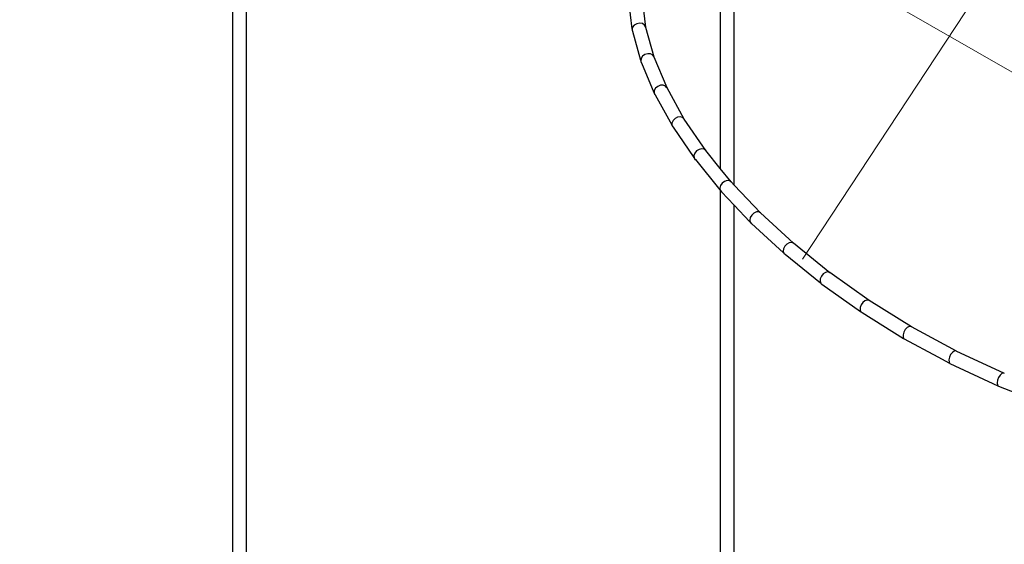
# Model space of a CAD drawing. Header units: millimetres. Extents: x 4476663 to 4477054, y -30323851 to -30323414.
# Tile 46 of 256: x 4476934.62 to 4476942.3, y -30323827.09 to -30323823. Entities that reach past the tile are written whole.
import ezdxf

# ---------------------------------------------------------------- set-up
doc = ezdxf.new("R2010")
doc.units = ezdxf.units.MM
for name, color, linetype, lineweight in [('CE-Condutos (Teto)', 1, 'Continuous', 25), ('CE-Textos fios', 7, 'Continuous', 9), ('DI-Elementos externos em vista', 9, 'Continuous', 5)]:
    doc.layers.add(name, color=color, linetype=linetype, lineweight=lineweight)

msp = doc.modelspace()

# ---------------------------------------------------------------- linework, layer by layer
at = {"layer": 'CE-Condutos (Teto)'}
for p, q in [((4476936.3857, -30323827.5258), (4476936.3857, -30323819.5761)), ((4476936.2767, -30323820.0057), (4476936.2767, -30323827.5887)), ((4476940.1917, -30323823.9266), (4476940.1917, -30323821.7673)), ((4476940.0827, -30323822.6204), (4476940.0827, -30323823.8037)), ((4476939.3667, -30323822.8552), (4476939.3939, -30323823.074)), ((4476939.5021, -30323823.0624), (4476939.4747, -30323822.8427)), ((4476939.3939, -30323823.074), (4476939.3947, -30323823.079)), ((4476939.3947, -30323823.079), (4476939.3943, -30323823.0807)), ((4476939.3943, -30323823.0807), (4476939.3958, -30323823.0861)), ((4476939.3956, -30323823.0752), (4476939.3947, -30323823.079)), ((4476939.3989, -30323823.062), (4476939.3956, -30323823.0752)), ((4476939.3958, -30323823.0861), (4476939.398, -30323823.094)), ((4476939.3958, -30323823.0861), (4476939.3967, -30323823.0924)), ((4476939.3967, -30323823.0924), (4476939.398, -30323823.094)), ((4476939.398, -30323823.094), (4476939.4609, -30323823.3193)), ((4476939.4121, -30323823.0457), (4476939.3989, -30323823.062)), ((4476939.4316, -30323823.0345), (4476939.4121, -30323823.0457)), ((4476939.454, -30323823.0304), (4476939.4316, -30323823.0345)), ((4476939.4754, -30323823.0342), (4476939.454, -30323823.0304)), ((4476939.4922, -30323823.045), (4476939.4754, -30323823.0342)), ((4476939.5014, -30323823.0612), (4476939.4922, -30323823.045)), ((4476939.5024, -30323823.0646), (4476939.5014, -30323823.0612)), ((4476939.5024, -30323823.0646), (4476939.5021, -30323823.0624)), ((4476939.5671, -30323823.2963), (4476939.5024, -30323823.0646)), ((4476939.4609, -30323823.3193), (4476939.4621, -30323823.3239)), ((4476939.4621, -30323823.3239), (4476939.4619, -30323823.3252)), ((4476939.4619, -30323823.3252), (4476939.4635, -30323823.3288)), ((4476939.4648, -30323823.3064), (4476939.4621, -30323823.3239)), ((4476939.4635, -30323823.3288), (4476939.4679, -30323823.3394)), ((4476939.4635, -30323823.3288), (4476939.4657, -30323823.3371)), ((4476939.4763, -30323823.2888), (4476939.4648, -30323823.3064)), ((4476939.4946, -30323823.2757), (4476939.4763, -30323823.2888)), ((4476939.5163, -30323823.2692), (4476939.4946, -30323823.2757)), ((4476939.5379, -30323823.2705), (4476939.5163, -30323823.2692)), ((4476939.5555, -30323823.2793), (4476939.5379, -30323823.2705)), ((4476939.5662, -30323823.2941), (4476939.5555, -30323823.2793)), ((4476939.5671, -30323823.2963), (4476939.5662, -30323823.2941)), ((4476939.6675, -30323823.5349), (4476939.5671, -30323823.2963)), ((4476939.4657, -30323823.3371), (4476939.4679, -30323823.3394)), ((4476939.4679, -30323823.3394), (4476939.5649, -30323823.5698)), ((4476939.5676, -30323823.5563), (4476939.5664, -30323823.574)), ((4476939.5775, -30323823.5379), (4476939.5676, -30323823.5563)), ((4476939.5945, -30323823.5231), (4476939.5775, -30323823.5379)), ((4476939.6155, -30323823.5144), (4476939.5945, -30323823.5231)), ((4476939.6369, -30323823.5135), (4476939.6155, -30323823.5144)), ((4476939.6551, -30323823.5203), (4476939.6369, -30323823.5135)), ((4476939.6669, -30323823.5338), (4476939.6551, -30323823.5203)), ((4476939.6675, -30323823.5349), (4476939.6669, -30323823.5338)), ((4476939.8022, -30323823.7782), (4476939.6675, -30323823.5349)), ((4476939.5649, -30323823.5698), (4476939.5664, -30323823.574)), ((4476939.5664, -30323823.574), (4476939.5663, -30323823.5751)), ((4476939.5663, -30323823.5751), (4476939.5678, -30323823.5778)), ((4476939.5678, -30323823.5778), (4476939.5742, -30323823.5893)), ((4476939.5678, -30323823.5778), (4476939.5712, -30323823.5868)), ((4476939.5712, -30323823.5868), (4476939.5742, -30323823.5893)), ((4476939.5742, -30323823.5893), (4476939.7039, -30323823.8233)), ((4476939.714, -30323823.7904), (4476939.7055, -30323823.8094)), ((4476939.7296, -30323823.7742), (4476939.714, -30323823.7904)), ((4476939.7497, -30323823.7637), (4476939.7296, -30323823.7742)), ((4476939.7708, -30323823.7607), (4476939.7497, -30323823.7637)), ((4476939.7893, -30323823.7656), (4476939.7708, -30323823.7607)), ((4476939.802, -30323823.7777), (4476939.7893, -30323823.7656)), ((4476939.9698, -30323824.0234), (4476939.802, -30323823.7777)), ((4476939.7039, -30323823.8233), (4476939.7057, -30323823.8271)), ((4476939.7055, -30323823.8094), (4476939.7057, -30323823.8271)), ((4476939.7057, -30323823.8271), (4476939.7057, -30323823.828)), ((4476939.7057, -30323823.828), (4476939.7072, -30323823.8302)), ((4476939.7072, -30323823.8302), (4476939.715, -30323823.8416)), ((4476939.7072, -30323823.8302), (4476939.7116, -30323823.8393)), ((4476939.7116, -30323823.8393), (4476939.715, -30323823.8416)), ((4476939.715, -30323823.8416), (4476939.8761, -30323824.0774)), ((4476940.0827, -30323823.8037), (4476940.0827, -30323823.909)), ((4476940.0827, -30323823.909), (4476940.0827, -30323823.9747)), ((4476940.1917, -30323824.1467), (4476940.1917, -30323823.9266)), ((4476939.9172, -30323824.0146), (4476939.8981, -30323824.0268)), ((4476939.9379, -30323824.0096), (4476939.9172, -30323824.0146)), ((4476939.9565, -30323824.0127), (4476939.9379, -30323824.0096)), ((4476939.9698, -30323824.0233), (4476939.9565, -30323824.0127)), ((4476939.9699, -30323824.0235), (4476939.9698, -30323824.0233)), ((4476939.9699, -30323824.0235), (4476939.9698, -30323824.0234)), ((4476940.0827, -30323824.1624), (4476939.9699, -30323824.0235)), ((4476940.0827, -30323823.9747), (4476940.0827, -30323824.0337)), ((4476939.8761, -30323824.0774), (4476939.8782, -30323824.0809)), ((4476939.8838, -30323824.0441), (4476939.8768, -30323824.0635)), ((4476939.8768, -30323824.0635), (4476939.8782, -30323824.0809)), ((4476939.8782, -30323824.0809), (4476939.8783, -30323824.0817)), ((4476939.8783, -30323824.0817), (4476939.8798, -30323824.0836)), ((4476939.8798, -30323824.0836), (4476939.8885, -30323824.0943)), ((4476939.8798, -30323824.0836), (4476939.885, -30323824.0923)), ((4476939.8981, -30323824.0268), (4476939.8838, -30323824.0441)), ((4476939.885, -30323824.0923), (4476939.8885, -30323824.0943)), ((4476939.8885, -30323824.0943), (4476940.08, -30323824.33)), ((4476940.0827, -30323824.0337), (4476940.0827, -30323824.1137)), ((4476940.0827, -30323824.1137), (4476940.0827, -30323824.1624)), ((4476940.1687, -30323824.2682), (4476940.0827, -30323824.1624)), ((4476940.1917, -30323824.2072), (4476940.1917, -30323824.1467)), ((4476940.1917, -30323824.2389), (4476940.1917, -30323824.2072)), ((4476940.1917, -30323824.2616), (4476940.1917, -30323824.2389)), ((4476940.0827, -30323824.3057), (4476940.0797, -30323824.3163)), ((4476940.0797, -30323824.3163), (4476940.0822, -30323824.3331)), ((4476940.08, -30323824.33), (4476940.0822, -30323824.3331)), ((4476940.0822, -30323824.3331), (4476940.0823, -30323824.3339)), ((4476940.0853, -30323824.2967), (4476940.0827, -30323824.3057)), ((4476940.0983, -30323824.2784), (4476940.0853, -30323824.2967)), ((4476940.1163, -30323824.2646), (4476940.0983, -30323824.2784)), ((4476940.1364, -30323824.2578), (4476940.1163, -30323824.2646)), ((4476940.1549, -30323824.259), (4476940.1364, -30323824.2578)), ((4476940.1687, -30323824.2682), (4476940.1549, -30323824.259)), ((4476940.1688, -30323824.2683), (4476940.1687, -30323824.2682)), ((4476940.1688, -30323824.2683), (4476940.1687, -30323824.2682)), ((4476940.1917, -30323824.2925), (4476940.1688, -30323824.2683)), ((4476940.1917, -30323824.2834), (4476940.1917, -30323824.2616)), ((4476940.1917, -30323824.2925), (4476940.1917, -30323824.2834)), ((4476940.3971, -30323824.5098), (4476940.1917, -30323824.2925)), ((4476940.0823, -30323824.3339), (4476940.0841, -30323824.3358)), ((4476940.0827, -30323824.3343), (4476940.0827, -30323824.3366)), ((4476940.0827, -30323824.3366), (4476940.0827, -30323826.6046)), ((4476940.0841, -30323824.3358), (4476940.0929, -30323824.3451)), ((4476940.0841, -30323824.3358), (4476940.0897, -30323824.3438)), ((4476940.0897, -30323824.3438), (4476940.0929, -30323824.3451)), ((4476940.0929, -30323824.3451), (4476940.1917, -30323824.4497)), ((4476940.1917, -30323824.4497), (4476940.3136, -30323824.5786)), ((4476940.1917, -30323825.0578), (4476940.1917, -30323824.4497)), ((4476940.3168, -30323824.5457), (4476940.3125, -30323824.5654)), ((4476940.3285, -30323824.5266), (4476940.3168, -30323824.5457)), ((4476940.3454, -30323824.5114), (4476940.3285, -30323824.5266)), ((4476940.3646, -30323824.5028), (4476940.3454, -30323824.5114)), ((4476940.3829, -30323824.5022), (4476940.3646, -30323824.5028)), ((4476940.3971, -30323824.5098), (4476940.3829, -30323824.5022)), ((4476940.6533, -30323824.7459), (4476940.3971, -30323824.5098)), ((4476940.3973, -30323824.51), (4476940.3971, -30323824.5098)), ((4476940.3125, -30323824.5654), (4476940.3161, -30323824.5815)), ((4476940.3136, -30323824.5786), (4476940.3161, -30323824.5815)), ((4476940.3161, -30323824.5815), (4476940.3162, -30323824.5824)), ((4476940.3162, -30323824.5824), (4476940.3184, -30323824.5844)), ((4476940.3184, -30323824.5844), (4476940.3268, -30323824.592)), ((4476940.3184, -30323824.5844), (4476940.3241, -30323824.5912)), ((4476940.3241, -30323824.5912), (4476940.3268, -30323824.592)), ((4476940.3268, -30323824.592), (4476940.5755, -30323824.8212)), ((4476940.5767, -30323824.7889), (4476940.5737, -30323824.8085)), ((4476940.587, -30323824.7691), (4476940.5767, -30323824.7889)), ((4476940.6026, -30323824.7527), (4476940.587, -30323824.7691)), ((4476940.6209, -30323824.7423), (4476940.6026, -30323824.7527)), ((4476940.6388, -30323824.7399), (4476940.6209, -30323824.7423)), ((4476940.6532, -30323824.7458), (4476940.6388, -30323824.7399)), ((4476940.6539, -30323824.7464), (4476940.6532, -30323824.7458)), ((4476940.6539, -30323824.7464), (4476940.6533, -30323824.7459)), ((4476940.9387, -30323824.9763), (4476940.6539, -30323824.7464)), ((4476940.5737, -30323824.8085), (4476940.5741, -30323824.81)), ((4476940.5741, -30323824.81), (4476940.5781, -30323824.8238)), ((4476940.5755, -30323824.8212), (4476940.5781, -30323824.8238)), ((4476940.5781, -30323824.8238), (4476940.5784, -30323824.8246)), ((4476940.5784, -30323824.8246), (4476940.5813, -30323824.827)), ((4476940.5813, -30323824.827), (4476940.5884, -30323824.8328)), ((4476940.5813, -30323824.827), (4476940.5866, -30323824.8324)), ((4476940.5866, -30323824.8324), (4476940.5884, -30323824.8328)), ((4476940.5884, -30323824.8328), (4476940.8639, -30323825.0552)), ((4476940.8633, -30323825.024), (4476940.8615, -30323825.0434)), ((4476940.8721, -30323825.0037), (4476940.8633, -30323825.024)), ((4476940.8864, -30323824.986), (4476940.8721, -30323825.0037)), ((4476940.9037, -30323824.9739), (4476940.8864, -30323824.986)), ((4476940.921, -30323824.9696), (4476940.9037, -30323824.9739)), ((4476940.9354, -30323824.9738), (4476940.921, -30323824.9696)), ((4476940.9368, -30323824.9748), (4476940.9354, -30323824.9738)), ((4476941.2455, -30323825.1936), (4476940.9368, -30323824.9748)), ((4476940.1917, -30323827.1671), (4476940.1917, -30323825.0578)), ((4476940.8615, -30323825.0434), (4476940.8667, -30323825.0576)), ((4476940.8639, -30323825.0552), (4476940.8667, -30323825.0576)), ((4476940.8667, -30323825.0576), (4476940.867, -30323825.0585)), ((4476940.867, -30323825.0585), (4476940.8716, -30323825.0617)), ((4476940.8716, -30323825.0617), (4476940.8763, -30323825.0651)), ((4476940.8716, -30323825.0617), (4476940.8755, -30323825.065)), ((4476940.8755, -30323825.065), (4476940.8763, -30323825.0651)), ((4476940.8763, -30323825.0651), (4476941.1772, -30323825.2783)), ((4476941.1749, -30323825.2485), (4476941.1743, -30323825.2675)), ((4476941.1823, -30323825.2279), (4476941.1749, -30323825.2485)), ((4476941.1951, -30323825.209), (4476941.1823, -30323825.2279)), ((4476941.2112, -30323825.1953), (4476941.1951, -30323825.209)), ((4476941.2277, -30323825.1891), (4476941.2112, -30323825.1953)), ((4476941.2419, -30323825.1914), (4476941.2277, -30323825.1891)), ((4476941.2448, -30323825.1932), (4476941.2419, -30323825.1914)), ((4476941.575, -30323825.3982), (4476941.2448, -30323825.1932)), ((4476941.1743, -30323825.2675), (4476941.1801, -30323825.2804)), ((4476941.1772, -30323825.2783), (4476941.1801, -30323825.2804)), ((4476941.1801, -30323825.2804), (4476941.1806, -30323825.2814)), ((4476941.1806, -30323825.2814), (4476941.1904, -30323825.2875)), ((4476941.1904, -30323825.2875), (4476941.5137, -30323825.4883)), ((4476941.5418, -30323825.4042), (4476941.5272, -30323825.4196)), ((4476941.5574, -30323825.3959), (4476941.5418, -30323825.4042)), ((4476941.5711, -30323825.3962), (4476941.5574, -30323825.3959)), ((4476941.5759, -30323825.3987), (4476941.5711, -30323825.3962)), ((4476941.9255, -30323825.5876), (4476941.5759, -30323825.3987)), ((4476941.516, -30323825.4394), (4476941.5101, -30323825.4603)), ((4476941.5101, -30323825.4603), (4476941.5106, -30323825.4786)), ((4476941.5106, -30323825.4786), (4476941.5168, -30323825.49)), ((4476941.5272, -30323825.4196), (4476941.516, -30323825.4394)), ((4476941.5137, -30323825.4883), (4476941.5168, -30323825.49)), ((4476941.5168, -30323825.49), (4476941.5174, -30323825.4911)), ((4476941.5174, -30323825.4911), (4476941.7804, -30323825.6332)), ((4476941.7804, -30323825.6332), (4476941.8718, -30323825.6826)), ((4476941.8715, -30323825.6359), (4476941.8671, -30323825.6568)), ((4476941.881, -30323825.6152), (4476941.8715, -30323825.6359)), ((4476941.8941, -30323825.5982), (4476941.881, -30323825.6152)), ((4476941.9084, -30323825.5879), (4476941.8941, -30323825.5982)), ((4476941.9214, -30323825.586), (4476941.9084, -30323825.5879)), ((4476941.9261, -30323825.5882), (4476941.9214, -30323825.586)), ((4476941.9261, -30323825.5882), (4476941.9255, -30323825.5876)), ((4476941.929, -30323825.5895), (4476941.9261, -30323825.5882)), ((4476942.2954, -30323825.7596), (4476941.929, -30323825.5895)), ((4476941.8671, -30323825.6568), (4476941.8687, -30323825.6742)), ((4476941.8687, -30323825.6742), (4476941.875, -30323825.6838)), ((4476941.8718, -30323825.6826), (4476941.875, -30323825.6838)), ((4476941.875, -30323825.6838), (4476941.8758, -30323825.6852)), ((4476941.8758, -30323825.6852), (4476942.2498, -30323825.8588)), ((4476942.2551, -30323825.7937), (4476942.2474, -30323825.8151)), ((4476942.2663, -30323825.7751), (4476942.2551, -30323825.7937)), ((4476942.2791, -30323825.7627), (4476942.2663, -30323825.7751)), ((4476942.2912, -30323825.7585), (4476942.2791, -30323825.7627)), ((4476942.2969, -30323825.7608), (4476942.2912, -30323825.7585)), ((4476942.2969, -30323825.7608), (4476942.2954, -30323825.7596)), ((4476942.3024, -30323825.7629), (4476942.2969, -30323825.7608)), ((4476942.2474, -30323825.8151), (4476942.2445, -30323825.8357)), ((4476942.2445, -30323825.8357), (4476942.2469, -30323825.852)), ((4476942.2469, -30323825.852), (4476942.253, -30323825.8595)), ((4476942.2498, -30323825.8588), (4476942.253, -30323825.8595)), ((4476942.253, -30323825.8595), (4476942.2542, -30323825.861)), ((4476942.2542, -30323825.861), (4476942.6461, -30323826.0145)), ((4476940.0827, -30323826.6046), (4476940.0827, -30323827.1922))]:
    msp.add_line(p, q, dxfattribs=at)
at = {"layer": 'CE-Textos fios'}
msp.add_line((4476940.7251, -30323824.8713), (4476942.2824, -30323822.5053), dxfattribs=at)
at = {"layer": 'DI-Elementos externos em vista'}
msp.add_line((4476948.6443, -30323827.041), (4476929.5307, -30323816.0058), dxfattribs=at)

doc.saveas('drawing.dxf')
